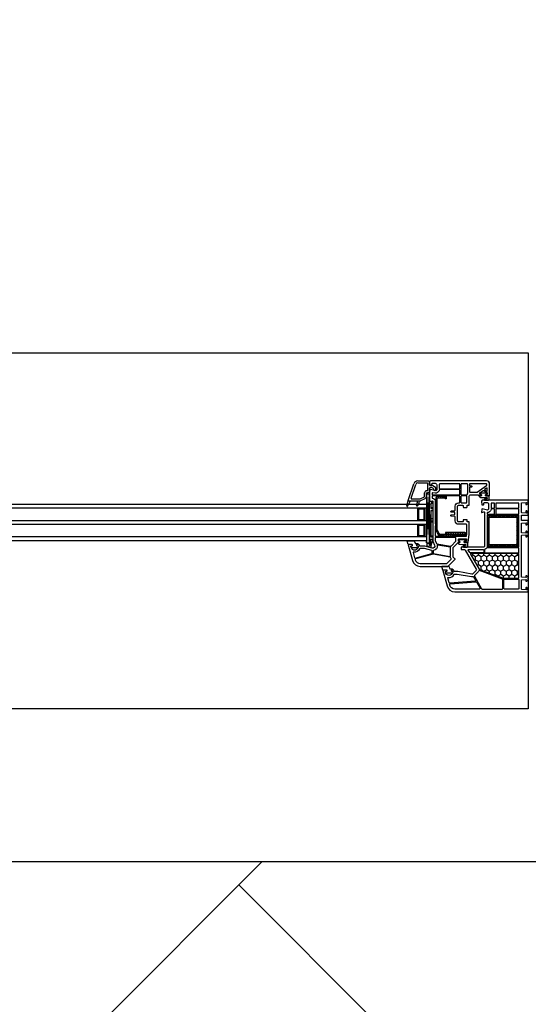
# Model space of a CAD drawing. Header units: millimetres. Extents: x 53645 to 137188, y 78097 to 135542.
# Tile 22 of 256: x 65421 to 65921, y 84562 to 85530. Entities that reach past the tile are written whole.
import ezdxf

# ---------------------------------------------------------------- set-up
doc = ezdxf.new("R2010")
doc.units = ezdxf.units.MM
doc.layers.add('GP-POKRITIE1', color=7, linetype='Continuous', lineweight=9)

# ---------------------------------------------------------------- blocks, each defined once
blk = doc.blocks.new('3432')
h = blk.add_hatch()
h.set_pattern_fill('HONEY', color=0, angle=90, style=0)
h.set_pattern_definition([(90, (-13108.2898, 212.3573), (-2.74963, 4.7625), [3.175, -6.35]), (210, (-13108.2898, 212.3573), (-2.74963, -4.7625), [3.175, -6.35]), (150, (-13108.2898, 212.3573), (-5.49926, 6e-07), [-6.35, 3.175])])
h.paths.add_polyline_path([(-13236.67, 302.59, 0.57735), (-13237.1, 301.84), (-13229.42, 288.53, -0.079163), (-13229.02, 287.5, 0.259107), (-13228.71, 287.14), (-13205.03, 278.52, 0.087489), (-13204.86, 278.49), (-13190.15, 278.49, 0.414214), (-13189.65, 278.99), (-13189.65, 302.09, 0.414214), (-13190.15, 302.59)])
at = {"color": 0}
for p, q in [((-13298.41, 354.9), (-13292.85, 371.29)), ((-13295.67, 357.06), (-13291.05, 370.68)), ((-13289.15, 372.1), (-13279.83, 372.1)), ((-13289.06, 374), (-13278.18, 374)), ((-13279.33, 364.9), (-13279.33, 371.6)), ((-13278.18, 374), (-13277.43, 373.25)), ((-13277.43, 369.96), (-13277.43, 373.25)), ((-13275.23, 369.75), (-13276.84, 369.47)), ((-13271.68, 367.7), (-13275.23, 369.75)), ((-13286.76, 356.45), (-13282.61, 358.47)), ((-13282.33, 358.92), (-13282.33, 362.3)), ((-13280.43, 358.92), (-13280.43, 362)), ((-13280.41, 313.17), (-13277.42, 361.18)), ((-13280.41, 361.18), (-13277.42, 313.17)), ((-13280.23, 364.4), (-13279.83, 364.4)), ((-13279.93, 362.5), (-13279.53, 362.5)), ((-13277.43, 364.6), (-13277.43, 366.91)), ((-13275.77, 367.62), (-13277.01, 367.4)), ((-13273.68, 366.55), (-13275.44, 367.56)), ((-13273.43, 365.65), (-13273.43, 366.11)), ((-13271.43, 365.65), (-13271.43, 367.27)), ((-13268.3, 357.33), (-13269.78, 358.8)), ((-13266.04, 357.33), (-13267.54, 358.83)), ((-13263.78, 357.33), (-13265.28, 358.83)), ((-13262.95, 358.76), (-13263.01, 358.83)), ((-13299.86, 349.5), (-13298.42, 354.88)), ((-13299.12, 349.2), (-13296.13, 354.5)), ((-13298.43, 354.8), (-13298.43, 354.8)), ((-13298.13, 354.5), (-13286.98, 354.5)), ((-13295.2, 356.4), (-13286.98, 356.4)), ((-13289.32, 354.32), (-13289.32, 354.5)), ((-13287.87, 352.48), (-13287.52, 354.5)), ((-13285.93, 354.74), (-13281.78, 356.76)), ((-13277.43, 353.61), (-13275.73, 354.07)), ((-13277.43, 310.65), (-13277.43, 353.61)), ((-13277.43, 351.67), (-13275.73, 351.67)), ((-13276.23, 351.67), (-13276.23, 346.97)), ((-13275.73, 354.07), (-13275.73, 351.67)), ((-13269.95, 354.45), (-13271.45, 355.95)), ((-13269.95, 352.19), (-13271.45, 353.69)), ((-13269.95, 349.92), (-13271.45, 351.42)), ((-13269.95, 347.66), (-13271.45, 349.16)), ((-13269.95, 356.71), (-13271.14, 357.9)), ((-13288.41, 347.28), (-13289.41, 347.28)), ((-13288.41, 346.28), (-13289.41, 346.28)), ((-13288.41, 346.28), (-13289.41, 346.28)), ((-13288.41, 345.28), (-13289.41, 345.28)), ((-13288.41, 344.28), (-13289.41, 344.28)), ((-13288.41, 343.28), (-13289.41, 343.28)), ((-13288.41, 342.28), (-13289.41, 342.28)), ((-13288.41, 341.28), (-13289.41, 341.28)), ((-13288.41, 340.28), (-13289.41, 340.28)), ((-13288.41, 339.28), (-13289.41, 339.28)), ((-13288.41, 346.28), (-13288.41, 347.28)), ((-13287.91, 347.28), (-13287.91, 346.28)), ((-13286.91, 347.28), (-13286.91, 346.28)), ((-13285.91, 347.28), (-13285.91, 346.28)), ((-13284.91, 347.28), (-13284.91, 346.28)), ((-13283.91, 347.28), (-13283.91, 346.28)), ((-13282.91, 347.28), (-13281.91, 347.28)), ((-13282.91, 346.28), (-13282.91, 347.28)), ((-13282.91, 346.28), (-13281.91, 346.28)), ((-13282.91, 346.28), (-13281.91, 346.28)), ((-13282.91, 345.28), (-13281.91, 345.28)), ((-13282.91, 344.28), (-13281.91, 344.28)), ((-13282.91, 343.28), (-13281.91, 343.28)), ((-13282.91, 342.28), (-13281.91, 342.28)), ((-13282.91, 341.28), (-13281.91, 341.28)), ((-13282.91, 340.28), (-13281.91, 340.28)), ((-13282.91, 339.28), (-13281.91, 339.28)), ((-13277.43, 341.2), (-13277.43, 317)), ((-13276.23, 347.97), (-13274.43, 347.97)), ((-13276.23, 346.97), (-13274.43, 346.97)), ((-13276.23, 344.97), (-13274.43, 344.97)), ((-13276.23, 344.97), (-13276.23, 318.97)), ((-13274.43, 347.97), (-13274.43, 316.97)), ((-13269.95, 345.4), (-13271.45, 346.9)), ((-13269.95, 343.13), (-13271.45, 344.63)), ((-13269.95, 340.87), (-13271.45, 342.37)), ((-13269.95, 338.61), (-13271.45, 340.11)), ((-13218.83, 337.43), (-13220.23, 338.83)), ((-13217.57, 338.3), (-13219.05, 339.78)), ((-13215.45, 338.3), (-13216.95, 339.8)), ((-13213.33, 338.3), (-13214.83, 339.8)), ((-13211.21, 338.3), (-13212.71, 339.8)), ((-13209.09, 338.3), (-13210.59, 339.8)), ((-13206.96, 338.3), (-13208.46, 339.8)), ((-13204.84, 338.3), (-13206.34, 339.8)), ((-13202.72, 338.3), (-13204.22, 339.8)), ((-13200.6, 338.3), (-13202.1, 339.8)), ((-13198.48, 338.3), (-13199.98, 339.8)), ((-13196.36, 338.3), (-13197.86, 339.8)), ((-13194.24, 338.3), (-13195.74, 339.8)), ((-13192.12, 338.3), (-13193.62, 339.8)), ((-13190.38, 338.68), (-13191.44, 339.75)), ((-13288.41, 338.28), (-13289.41, 338.28)), ((-13288.41, 337.28), (-13289.41, 337.28)), ((-13288.41, 336.28), (-13289.41, 336.28)), ((-13288.41, 331.28), (-13289.41, 331.28)), ((-13288.41, 330.28), (-13289.41, 330.28)), ((-13288.41, 330.28), (-13289.41, 330.28)), ((-13288.41, 329.28), (-13289.41, 329.28)), ((-13288.41, 336.28), (-13288.41, 335.28)), ((-13288.41, 330.28), (-13288.41, 331.28)), ((-13287.91, 336.28), (-13287.91, 335.28)), ((-13287.91, 331.28), (-13287.91, 330.28)), ((-13286.91, 336.28), (-13286.91, 335.28)), ((-13286.91, 331.28), (-13286.91, 330.28)), ((-13285.91, 336.28), (-13285.91, 335.28)), ((-13285.91, 331.28), (-13285.91, 330.28)), ((-13284.91, 336.28), (-13284.91, 335.28)), ((-13284.91, 331.28), (-13284.91, 330.28)), ((-13283.91, 336.28), (-13283.91, 335.28)), ((-13283.91, 331.28), (-13283.91, 330.28)), ((-13282.91, 338.28), (-13281.91, 338.28)), ((-13282.91, 337.28), (-13281.91, 337.28)), ((-13282.91, 336.28), (-13282.91, 335.28)), ((-13282.91, 336.28), (-13281.91, 336.28)), ((-13282.91, 331.28), (-13281.91, 331.28)), ((-13282.91, 330.28), (-13282.91, 331.28)), ((-13282.91, 330.28), (-13281.91, 330.28)), ((-13282.91, 330.28), (-13281.91, 330.28)), ((-13282.91, 329.28), (-13281.91, 329.28)), ((-13276.23, 336.97), (-13274.43, 336.97)), ((-13276.23, 334.97), (-13274.43, 334.97)), ((-13276.23, 333.97), (-13274.43, 333.97)), ((-13269.95, 336.35), (-13271.45, 337.85)), ((-13269.95, 334.08), (-13271.45, 335.58)), ((-13269.95, 331.82), (-13271.45, 333.32)), ((-13269.95, 329.56), (-13271.45, 331.06)), ((-13218.83, 335.31), (-13220.33, 336.81)), ((-13218.83, 333.19), (-13220.33, 334.69)), ((-13218.83, 331.07), (-13220.33, 332.57)), ((-13218.83, 328.95), (-13220.33, 330.45)), ((-13190.33, 336.51), (-13191.83, 338.01)), ((-13190.33, 334.39), (-13191.83, 335.89)), ((-13190.33, 332.27), (-13191.83, 333.77)), ((-13190.33, 330.15), (-13191.83, 331.65)), ((-13190.33, 328.02), (-13191.83, 329.52)), ((-13288.41, 328.28), (-13289.41, 328.28)), ((-13288.41, 327.28), (-13289.41, 327.28)), ((-13288.41, 326.28), (-13289.41, 326.28)), ((-13288.41, 325.28), (-13289.41, 325.28)), ((-13288.41, 324.28), (-13289.41, 324.28)), ((-13288.41, 323.28), (-13289.41, 323.28)), ((-13288.41, 322.28), (-13289.41, 322.28)), ((-13288.41, 321.28), (-13289.41, 321.28)), ((-13288.41, 320.28), (-13289.41, 320.28)), ((-13288.41, 320.28), (-13288.41, 319.28)), ((-13287.91, 320.28), (-13287.91, 319.28)), ((-13286.91, 320.28), (-13286.91, 319.28)), ((-13285.91, 320.28), (-13285.91, 319.28)), ((-13284.91, 320.28), (-13284.91, 319.28)), ((-13283.91, 320.28), (-13283.91, 319.28)), ((-13282.91, 328.28), (-13281.91, 328.28)), ((-13282.91, 327.28), (-13281.91, 327.28)), ((-13282.91, 326.28), (-13281.91, 326.28)), ((-13282.91, 325.28), (-13281.91, 325.28)), ((-13282.91, 324.28), (-13281.91, 324.28)), ((-13282.91, 323.28), (-13281.91, 323.28)), ((-13282.91, 322.28), (-13281.91, 322.28)), ((-13282.91, 321.28), (-13281.91, 321.28)), ((-13282.91, 320.28), (-13282.91, 319.28)), ((-13282.91, 320.28), (-13281.91, 320.28)), ((-13276.23, 319.97), (-13274.43, 319.97)), ((-13276.23, 318.97), (-13276.23, 319.57)), ((-13269.95, 327.3), (-13271.45, 328.8)), ((-13268.6, 323.68), (-13271.45, 326.53)), ((-13267.21, 320.03), (-13269.69, 322.51)), ((-13264.94, 320.03), (-13266.44, 321.53)), ((-13262.68, 320.03), (-13264.18, 321.53)), ((-13260.42, 320.03), (-13261.92, 321.53)), ((-13260, 321.87), (-13261.58, 323.45)), ((-13258.16, 320.03), (-13259.66, 321.53)), ((-13257.74, 321.87), (-13259.32, 323.45)), ((-13255.89, 320.03), (-13257.39, 321.53)), ((-13255.48, 321.87), (-13257.06, 323.45)), ((-13253.63, 320.03), (-13255.13, 321.53)), ((-13253.21, 321.87), (-13254.79, 323.45)), ((-13251.37, 320.03), (-13252.87, 321.53)), ((-13250.95, 321.87), (-13252.53, 323.45)), ((-13249.1, 320.03), (-13250.6, 321.53)), ((-13248.69, 321.87), (-13250.27, 323.45)), ((-13246.84, 320.03), (-13248.34, 321.53)), ((-13246.42, 321.87), (-13248, 323.45)), ((-13244.58, 320.03), (-13246.08, 321.53)), ((-13244.16, 321.87), (-13245.74, 323.45)), ((-13242.53, 320.24), (-13243.82, 321.53)), ((-13241.8, 321.78), (-13243.48, 323.45)), ((-13218.83, 326.83), (-13220.33, 328.33)), ((-13218.83, 324.7), (-13220.33, 326.2)), ((-13218.83, 322.58), (-13220.33, 324.08)), ((-13218.83, 320.46), (-13220.33, 321.96)), ((-13218.83, 318.34), (-13220.33, 319.84)), ((-13190.33, 325.9), (-13191.83, 327.4)), ((-13190.33, 323.78), (-13191.83, 325.28)), ((-13190.33, 321.66), (-13191.83, 323.16)), ((-13190.33, 319.54), (-13191.83, 321.04)), ((-13279.99, 309.82), (-13279.99, 312.87)), ((-13279.99, 312.87), (-13277.42, 312.87)), ((-13277.42, 309.14), (-13279.99, 309.82)), ((-13277.43, 314.97), (-13276.23, 314.97)), ((-13276.23, 310.37), (-13277.43, 310.65)), ((-13276.23, 318.97), (-13274.43, 318.97)), ((-13276.23, 310.37), (-13276.23, 316.97)), ((-13276.23, 316.97), (-13274.43, 316.97)), ((-13274.43, 316.97), (-13276.23, 310.37)), ((-13276.23, 310.65), (-13276.23, 316.97)), ((-13276.22, 310.39), (-13276.22, 308.52)), ((-13218.83, 316.22), (-13220.33, 317.72)), ((-13218.83, 314.1), (-13220.33, 315.6)), ((-13218.83, 311.98), (-13220.33, 313.48)), ((-13218.77, 309.8), (-13220.33, 311.36)), ((-13216.65, 309.8), (-13218.15, 311.3)), ((-13214.53, 309.8), (-13216.03, 311.3)), ((-13212.41, 309.8), (-13213.91, 311.3)), ((-13210.28, 309.8), (-13211.78, 311.3)), ((-13208.16, 309.8), (-13209.66, 311.3)), ((-13206.04, 309.8), (-13207.54, 311.3)), ((-13203.92, 309.8), (-13205.08, 310.95)), ((-13201.8, 309.8), (-13203.3, 311.3)), ((-13199.68, 309.8), (-13201.18, 311.3)), ((-13197.56, 309.8), (-13199.06, 311.3)), ((-13195.44, 309.8), (-13196.94, 311.3)), ((-13193.31, 309.8), (-13194.81, 311.3)), ((-13191.29, 309.9), (-13192.69, 311.3)), ((-13190.33, 317.42), (-13191.83, 318.92)), ((-13190.33, 315.3), (-13191.83, 316.8)), ((-13190.33, 313.17), (-13191.83, 314.67)), ((-13190.34, 311.07), (-13191.83, 312.55)), ((-13277.42, 308.85), (-13277.42, 309.14)), ((-13276.22, 308.52), (-13277.42, 308.85))]:
    blk.add_line(p, q, dxfattribs=at)
for points in [[(-15180.45, 500), (-13180.43, 500), (-13180.43, 150), (-15180.45, 150)], [(-13280.41, 315.18), (-13280.41, 313.17), (-13277.42, 313.17), (-13277.42, 361.18), (-13280.41, 361.18)], [(-13280.43, 347.28), (-13818.45, 347.28), (-13818.45, 351.28), (-13280.43, 351.28)], [(-13281.91, 347.28), (-13289.41, 347.28), (-13289.41, 335.28), (-13281.91, 335.28)], [(-13282.91, 346.28), (-13288.41, 346.28), (-13288.41, 336.28), (-13282.91, 336.28)], [(-13280.43, 331.28), (-13818.45, 331.28), (-13818.45, 335.28), (-13280.43, 335.28)], [(-13281.91, 331.28), (-13289.41, 331.28), (-13289.41, 319.28), (-13281.91, 319.28)], [(-13282.91, 330.28), (-13288.41, 330.28), (-13288.41, 320.28), (-13282.91, 320.28)], [(-13280.42, 315.28), (-13818.44, 315.28), (-13818.44, 319.28), (-13280.43, 319.28)]]:
    blk.add_lwpolyline(points, close=True, dxfattribs=at)
for points in [[(-13276.68, 374), (-13277.43, 373.25), (-13277.43, 372.75), (-13277.24, 369.97, 0.446275), (-13276.66, 369.51), (-13275.54, 369.7, 0.36397), (-13275.13, 370.2), (-13275.13, 371.2, -0.414214), (-13274.63, 371.7), (-13271.93, 371.7, -0.414214), (-13270.43, 370.2), (-13270.43, 365.43), (-13271.43, 364.43), (-13276.65, 365.49, 0.454146), (-13277.25, 365.03), (-13277.42, 362.41, 0.016582), (-13277.43, 362.21), (-13277.43, 354.3, 0.493145), (-13277.05, 354.01), (-13275.06, 354.54, -0.493145), (-13274.43, 354.06), (-13274.43, 331.71, 0.201513), (-13274.28, 331.36, -0.420084), (-13274.28, 330.64, 0.201513), (-13274.43, 330.29), (-13274.43, 315), (-13272.59, 310.8, -0.628383), (-13274.94, 308.07), (-13282.15, 310), (-13286.93, 310, -0.414214), (-13287.43, 310.5, 0.414214), (-13288.43, 311.5), (-13290.07, 311.5), (-13290.25, 311.2, 0.57735), (-13289.73, 310.3), (-13289.29, 310.3, -0.38517), (-13288.79, 309.85, -1.105542), (-13295.76, 309.85, -0.38517), (-13295.26, 310.3), (-13294.83, 310.3, 0.57735), (-13294.31, 311.2), (-13294.48, 311.5), (-13298.13, 311.5, 0.493145), (-13298.42, 311.12), (-13294.34, 295.93, 0.339454), (-13286.62, 290), (-13259.84, 290, 0.198912), (-13259.13, 290.29), (-13252.57, 296.85, 0.414214), (-13252.57, 297.56), (-13254.28, 299.27, -0.198912), (-13254.43, 299.62), (-13254.43, 308.29, -0.198912), (-13254.28, 308.65), (-13249.57, 313.35, -0.198912), (-13249.22, 313.5), (-13247.78, 313.5), (-13247.61, 313.8, 0.57735), (-13248.13, 314.7), (-13248.63, 314.7, -0.414214), (-13249.13, 315.2), (-13249.13, 316.6, -0.414214), (-13248.63, 317.1), (-13241.64, 317.1, -0.455633), (-13241.14, 316.53), (-13241.34, 315.13, -0.373972), (-13241.83, 314.7), (-13243.03, 314.7, 0.57735), (-13243.55, 313.8), (-13243.37, 313.5), (-13239.98, 313.5, 0.373885), (-13239.49, 313.93), (-13238.43, 321.5), (-13238.43, 333.6, 0.414214), (-13238.73, 333.9), (-13240.33, 333.9, -0.414214), (-13240.63, 334.2), (-13240.63, 335.6, 0.414214), (-13240.93, 335.9), (-13244.03, 335.9, 0.414214), (-13244.33, 335.6), (-13244.33, 334.4, -0.414214), (-13244.83, 333.9), (-13248.93, 333.9, -0.414214), (-13249.93, 334.9), (-13249.93, 341.29, 0.201513), (-13250.08, 341.64, -0.420084), (-13250.08, 342.36, 0.201513), (-13249.93, 342.71), (-13249.93, 349.1, -0.414214), (-13248.93, 350.1), (-13244.83, 350.1, -0.414214), (-13244.33, 349.6), (-13244.33, 348.4, 0.414214), (-13244.03, 348.1), (-13240.93, 348.1, 0.414214), (-13240.63, 348.4), (-13240.63, 349.8, -0.414214), (-13240.33, 350.1), (-13238.73, 350.1, 0.414214), (-13238.43, 350.4), (-13238.43, 359, -0.414214), (-13236.93, 360.5), (-13229.93, 360.5, -0.414214), (-13229.43, 360, 0.414214), (-13228.93, 359.5), (-13226.78, 359.5), (-13226.61, 359.8, 0.57735), (-13227.13, 360.7), (-13227.63, 360.7, -0.414214), (-13228.13, 361.2), (-13228.13, 362.17, -0.244698), (-13227.91, 362.58), (-13224.86, 364.72, -0.315299), (-13224.29, 364.72), (-13220.94, 362.37, -0.244698), (-13220.73, 361.96), (-13220.73, 361.2, -0.414214), (-13221.23, 360.7), (-13222.03, 360.7, 0.57735), (-13222.55, 359.8), (-13222.37, 359.5), (-13218.73, 359.5, 0.414214), (-13218.43, 359.8), (-13218.43, 371, 0.414214), (-13221.43, 374)], [(-13267.43, 371.2, 0.414214), (-13267.93, 370.7), (-13267.93, 366.7, 0.414214), (-13267.43, 366.2), (-13248.23, 366.2, 0.414214), (-13247.73, 366.7), (-13247.73, 370.7, 0.414214), (-13248.23, 371.2)], [(-13246.13, 371.2, 0.414214), (-13246.63, 370.7), (-13246.63, 361, 0.414214), (-13246.13, 360.5), (-13240.96, 360.5, 0.284915), (-13240.51, 360.78, -0.045769), (-13240.13, 361.4, 0.162278), (-13240.03, 361.7), (-13240.03, 370.7, 0.414214), (-13240.53, 371.2)], [(-13237.73, 371.2, 0.414214), (-13238.23, 370.7), (-13238.23, 369.7, 0.414214), (-13237.73, 369.2), (-13236.43, 369.2, -0.414214), (-13235.93, 368.7), (-13235.93, 368.5, -0.414214), (-13236.43, 368), (-13237.73, 368, 0.414214), (-13238.23, 367.5), (-13238.23, 363.49, 0.436376), (-13237.69, 362.99, -0.01877), (-13237.43, 363), (-13230.96, 363, 0.153915), (-13230.67, 363.09), (-13221.44, 369.56, 0.244698), (-13221.23, 369.97), (-13221.23, 370.7, 0.414214), (-13221.73, 371.2)], [(-13267.46, 365.5, 0.372896), (-13267.95, 365.07, -0.161969), (-13268.66, 363.66), (-13269.66, 362.66, -0.251647), (-13271.92, 361.98), (-13274.33, 362.47, 0.4743), (-13274.93, 361.98), (-13274.93, 361, 0.414214), (-13274.43, 360.5), (-13248.23, 360.5, 0.414214), (-13247.73, 361), (-13247.73, 365, 0.414214), (-13248.23, 365.5)], [(-13260.63, 359.4, 0.414214), (-13261.13, 358.9), (-13261.13, 356.9, -1), (-13262.13, 356.9), (-13262.13, 358.9, 0.414214), (-13262.63, 359.4), (-13274.43, 359.4, 0.414214), (-13274.93, 358.9), (-13274.93, 357.61, 0.387795), (-13274.47, 357.11, -0.387795), (-13271.93, 354.32), (-13271.93, 332.31, -0.229416), (-13271.93, 329.69), (-13271.93, 320.1, 0.414214), (-13271.43, 319.6), (-13241.65, 319.6, 0.373972), (-13241.16, 320.03), (-13240.93, 321.64, 0.034844), (-13240.93, 321.71), (-13240.93, 330.9, 0.414214), (-13241.43, 331.4), (-13248.93, 331.4, -0.414214), (-13252.43, 334.9), (-13252.43, 338.72, 0.39896), (-13252.9, 339.22), (-13255.95, 339.38, -0.39896), (-13256.43, 339.87), (-13256.43, 340.31, -0.39896), (-13255.95, 340.8), (-13253.16, 340.95, 0.442836), (-13252.69, 341.52, -0.074681), (-13252.69, 342.48, 0.442836), (-13253.16, 343.05), (-13255.95, 343.2, -0.39896), (-13256.43, 343.69), (-13256.43, 344.13, -0.39896), (-13255.95, 344.62), (-13252.9, 344.78, 0.39896), (-13252.43, 345.28), (-13252.43, 349.1, -0.414214), (-13248.93, 352.6), (-13248.23, 352.6, 0.414214), (-13247.73, 353.1), (-13247.73, 358.9, 0.414214), (-13248.23, 359.4)], [(-13271.45, 356.83), (-13271.45, 326.5, 0.116434), (-13271.24, 325.61), (-13269, 321.13, 0.284079), (-13267.21, 320.03), (-13243.3, 320.03, 0.414214), (-13241.8, 321.53), (-13241.8, 321.95, 0.414214), (-13243.3, 323.45), (-13261.8, 323.45), (-13261.8, 321.87), (-13243.21, 321.87, -0.940252), (-13243.18, 321.53), (-13267.08, 321.53, -0.228035), (-13267.66, 321.81), (-13269.89, 326.28, -0.116434), (-13269.95, 326.5), (-13269.95, 356.83, -0.414214), (-13269.45, 357.33), (-13262.95, 357.33), (-13262.95, 358.83), (-13269.45, 358.83, 0.414214)], [(-13246.13, 359.4, 0.414214), (-13246.63, 358.9), (-13246.63, 353.1, 0.414214), (-13246.13, 352.6), (-13241.43, 352.6, 0.414214), (-13240.93, 353.1), (-13240.93, 358.9, 0.414214), (-13241.43, 359.4)], [(-13221.56, 360.68, 0.414214), (-13221.06, 361.18, 0.054959), (-13221.15, 361.94, 0.351258), (-13221.34, 362.1), (-13227.78, 362.1, 0.351258), (-13227.98, 361.94, 0.054959), (-13228.06, 361.18, 0.414214), (-13227.56, 360.68), (-13227.11, 360.68, -0.57735), (-13226.59, 359.78), (-13226.76, 359.48), (-13228.23, 359.48, 0.414214), (-13228.43, 359.28), (-13228.43, 358.81, 0.407864), (-13227.45, 357.81), (-13221.24, 357.68, -0.433601), (-13220.85, 357.24), (-13220.88, 356.92, -0.363714), (-13221.6, 356.19), (-13222.57, 356.11, -0.169782), (-13222.76, 356.16, 1.241435), (-13223.21, 354.99), (-13220.12, 354.99, 0.414214), (-13218.92, 356.19), (-13218.92, 359.18, 0.414214), (-13219.22, 359.48), (-13222.36, 359.48), (-13222.53, 359.78, -0.57735), (-13222.01, 360.68)], [(-13223.12, 365.94, 0.520567), (-13223.12, 365.12), (-13221.51, 363.99, 0.606815), (-13220.73, 364.4), (-13220.73, 366.65, 0.606815), (-13221.51, 367.06)], [(-13224.43, 309), (-13245.93, 309, 0.414214), (-13246.43, 308.5), (-13246.43, 307, 0.414214), (-13245.93, 306.5), (-13243.23, 306.5, -0.267949), (-13242.36, 306), (-13231.56, 287.29, -0.339454), (-13231.72, 286.09), (-13235.01, 282.8, -0.245592), (-13235.89, 282.52), (-13249.73, 284.95, 0.043661), (-13250.25, 285), (-13252.93, 285, -0.414214), (-13253.43, 285.5, 0.414214), (-13254.43, 286.5), (-13256.07, 286.5), (-13256.25, 286.2, 0.57735), (-13255.73, 285.3), (-13255.28, 285.3, -0.414214), (-13254.78, 284.8), (-13254.78, 284.5, -1), (-13261.78, 284.5), (-13261.78, 284.8, -0.414214), (-13261.28, 285.3), (-13260.83, 285.3, 0.57735), (-13260.31, 286.2), (-13260.48, 286.5), (-13264.13, 286.5, 0.493145), (-13264.42, 286.12), (-13260.34, 270.93, 0.339454), (-13252.62, 265), (-13180.93, 265, 0.414214), (-13180.43, 265.5), (-13180.43, 267.41), (-13180.43, 267.7), (-13181.93, 269.2), (-13182.43, 269.2, 0.414214), (-13182.93, 268.7), (-13182.93, 268.3, 0.198912), (-13182.87, 268.16), (-13182.22, 267.51, -0.700208), (-13182.46, 267), (-13186.67, 267.37, -0.388879), (-13187.13, 267.87), (-13187.13, 276.46, -0.388879), (-13186.67, 276.96), (-13182.75, 277.3, -0.700208), (-13182.51, 276.79), (-13182.87, 276.44, 0.198912), (-13182.93, 276.3), (-13182.93, 275.9, 0.414214), (-13182.43, 275.4), (-13181.93, 275.4), (-13180.43, 276.9), (-13180.43, 279.4), (-13181.93, 280.9), (-13182.43, 280.9, 0.414214), (-13182.93, 280.4), (-13182.93, 280, 0.198912), (-13182.87, 279.86), (-13182.51, 279.51, -0.700208), (-13182.75, 279), (-13186.67, 279.34, -0.388879), (-13187.13, 279.84), (-13187.13, 320.16, -0.388879), (-13186.67, 320.66), (-13182.75, 321, -0.700208), (-13182.51, 320.49), (-13182.87, 320.14, 0.198912), (-13182.93, 320), (-13182.93, 319.6, 0.414214), (-13182.43, 319.1), (-13181.93, 319.1), (-13180.43, 320.6), (-13180.43, 323.1), (-13181.93, 324.6), (-13182.43, 324.6, 0.414214), (-13182.93, 324.1), (-13182.93, 323.7, 0.198912), (-13182.87, 323.56), (-13182.51, 323.21, -0.700208), (-13182.75, 322.7), (-13186.67, 323.04, -0.388879), (-13187.13, 323.54), (-13187.13, 332.13, -0.388879), (-13186.67, 332.63), (-13182.46, 333, -0.700208), (-13182.22, 332.49), (-13182.87, 331.84, 0.198912), (-13182.93, 331.7), (-13182.93, 331.3, 0.414214), (-13182.43, 330.8), (-13181.93, 330.8), (-13180.43, 332.3), (-13180.43, 332.59), (-13180.43, 334.5, 0.414214), (-13180.93, 335), (-13186.63, 335, -0.414214), (-13187.13, 335.5), (-13187.13, 339.9, -0.414214), (-13186.63, 340.4), (-13180.93, 340.4, 0.414214), (-13180.43, 340.9), (-13180.43, 343.1), (-13181.93, 344.6), (-13182.43, 344.6, 0.414214), (-13182.93, 344.1), (-13182.93, 343.7, 0.198912), (-13182.87, 343.56), (-13182.22, 342.91, -0.700208), (-13182.46, 342.4), (-13186.67, 342.77, -0.388879), (-13187.13, 343.27), (-13187.13, 352.13, -0.388879), (-13186.67, 352.63), (-13182.46, 353, -0.700208), (-13182.22, 352.49), (-13182.87, 351.84, 0.198912), (-13182.93, 351.7), (-13182.93, 351.3, 0.414214), (-13182.43, 350.8), (-13181.93, 350.8), (-13180.43, 352.3), (-13180.43, 352.59), (-13180.43, 354.5, 0.414214), (-13180.93, 355), (-13225.68, 355), (-13226.43, 354.25), (-13226.43, 353.75), (-13226.24, 350.97, 0.446275), (-13225.66, 350.51), (-13224.54, 350.7, 0.36397), (-13224.13, 351.2), (-13224.13, 352.2, -0.414214), (-13223.63, 352.7), (-13220.93, 352.7, -0.414214), (-13219.43, 351.2), (-13219.43, 346.43), (-13220.43, 345.43), (-13225.65, 346.49, 0.454146), (-13226.25, 346.03), (-13226.43, 343.32, 0.51393), (-13226.05, 343.01), (-13224.06, 343.54, -0.493145), (-13223.43, 343.06), (-13223.43, 310, -0.414214)], [(-13214.03, 347.2, 0.414214), (-13213.53, 347.7), (-13213.53, 351.7, 0.414214), (-13214.03, 352.2), (-13216.43, 352.2, 0.414214), (-13216.93, 351.7), (-13216.93, 347.7, 0.414214), (-13216.43, 347.2)], [(-13190.13, 347.2, 0.414214), (-13189.63, 347.7), (-13189.63, 351.7, 0.414214), (-13190.13, 352.2), (-13211.93, 352.2, 0.414214), (-13212.43, 351.7), (-13212.43, 347.7, 0.414214), (-13211.93, 347.2)], [(-13214.03, 341.5, 0.414214), (-13213.53, 342), (-13213.53, 346, 0.414214), (-13214.03, 346.5), (-13216.46, 346.5, 0.372896), (-13216.95, 346.07, -0.161969), (-13217.66, 344.66), (-13218.66, 343.66, -0.198912), (-13220.43, 342.93, 0.414214), (-13220.93, 342.43), (-13220.93, 342, 0.414214), (-13220.43, 341.5)], [(-13190.13, 309.4, 0.414214), (-13189.63, 309.9), (-13189.63, 319.1, -1), (-13189.63, 319.7), (-13189.63, 330.1, -1), (-13189.63, 330.7), (-13189.63, 339.9, 0.414214), (-13190.13, 340.4), (-13220.43, 340.4, 0.414214), (-13220.93, 339.9), (-13220.93, 309.9, 0.414214), (-13220.43, 309.4)], [(-13205.08, 311.3), (-13205.08, 309.8), (-13191.83, 309.8, 0.414214), (-13190.33, 311.3), (-13190.33, 338.3, 0.414214), (-13191.83, 339.8), (-13218.83, 339.8, 0.414214), (-13220.33, 338.3), (-13220.33, 311.3, 0.414214), (-13218.83, 309.8), (-13205.58, 309.8), (-13205.58, 311.3), (-13218.83, 311.3), (-13218.83, 338.3), (-13191.83, 338.3), (-13191.83, 311.3)], [(-13190.13, 341.5, 0.414214), (-13189.63, 342), (-13189.63, 346, 0.414214), (-13190.13, 346.5), (-13211.93, 346.5, 0.414214), (-13212.43, 346), (-13212.43, 342, 0.414214), (-13211.93, 341.5)], [(-13289.67, 312.61, -0.414214), (-13288.97, 311.91), (-13288.97, 311.81, -0.414214), (-13289.27, 311.51), (-13290.12, 311.51), (-13290.29, 311.21, 0.57735), (-13289.77, 310.31), (-13289.32, 310.31, -0.414214), (-13288.82, 309.81), (-13288.82, 309.51, -0.020024), (-13288.83, 309.23, -0.390947), (-13289.83, 308.31), (-13294.81, 308.31, -0.390947), (-13295.81, 309.23), (-13295.82, 309.51), (-13295.82, 309.81, -0.414214), (-13295.32, 310.31), (-13294.87, 310.31, 0.57735), (-13294.35, 311.21), (-13294.52, 311.51), (-13298.57, 311.51), (-13299.58, 314.9, -0.502334), (-13299.3, 315.28), (-13292.53, 315.28), (-13291.8, 312.85, 0.349418), (-13291.51, 312.61)], [(-13269.37, 311.01, 0.498043), (-13269.95, 310.46, -0.394481), (-13273.66, 305.57, 0.365019), (-13274.08, 305.07), (-13274.08, 303.12, 0.36397), (-13273.66, 302.62), (-13257.51, 299.77, 0.466308), (-13256.93, 300.27), (-13256.93, 308.39, 0.36397), (-13257.34, 308.89)], [(-13271.43, 318.5, 0.414214), (-13271.93, 318), (-13271.93, 315.63, 0.103244), (-13271.88, 315.43), (-13270.64, 312.58, 0.251284), (-13270.27, 312.28), (-13256.81, 309.91, 0.28183), (-13256.32, 310.1, -0.034736), (-13256.05, 310.41), (-13251.77, 314.69, 0.198912), (-13251.63, 315.04), (-13251.63, 318, 0.414214), (-13252.13, 318.5)], [(-13242.55, 314.68, 0.414214), (-13242.05, 315.18, 0.054959), (-13242.13, 315.94, 0.351258), (-13242.33, 316.1), (-13248.77, 316.1, 0.351258), (-13248.96, 315.94, 0.054959), (-13249.05, 315.18, 0.414214), (-13248.55, 314.68), (-13248.1, 314.68, -0.57735), (-13247.58, 313.78), (-13247.75, 313.48), (-13249.21, 313.48, 0.414214), (-13249.41, 313.28), (-13249.41, 312.81, 0.407864), (-13248.44, 311.81), (-13242.23, 311.68, -0.433601), (-13241.84, 311.24), (-13241.86, 310.92, -0.363714), (-13242.59, 310.19), (-13243.56, 310.11, -0.169782), (-13243.75, 310.16, 1.241435), (-13244.2, 308.99), (-13241.11, 308.99, 0.414214), (-13239.91, 310.19), (-13239.91, 313.18, 0.414214), (-13240.21, 313.48), (-13243.34, 313.48), (-13243.52, 313.78, -0.57735), (-13243, 314.68)], [(-13286.82, 307.5, 0.293253), (-13287.28, 307.21, -0.339137), (-13293.19, 304.08, 0.546119), (-13293.53, 303.7), (-13292.16, 298.6, 0.414214), (-13291.55, 298.24), (-13275.15, 302.64, 0.339454), (-13274.78, 303.12), (-13274.78, 305.05, 0.339454), (-13275.15, 305.53), (-13282.42, 307.48, 0.065543), (-13282.55, 307.5)], [(-13273.9, 301.95, 0.109518), (-13275.2, 301.9), (-13291.37, 297.57, 0.414214), (-13291.72, 296.95), (-13291.64, 296.65, 0.339454), (-13286.62, 292.8), (-13261, 292.8, 0.198912), (-13260.29, 293.09), (-13256.3, 297.08, 0.382222), (-13256.27, 297.75, -0.088112), (-13256.77, 298.67, 0.274835), (-13257.16, 299)], [(-13224.63, 303.3), (-13237.63, 303.3, -0.267949), (-13238.06, 303.55), (-13239.5, 306.05, -0.57735), (-13239.24, 306.5), (-13224.63, 306.5, -0.414214), (-13224.13, 306), (-13224.13, 303.8, -0.414214)], [(-13237.01, 302.59, 0.57735), (-13237.27, 302.14), (-13228.64, 287.19, 0.176327), (-13228.48, 287.06), (-13205, 278.51, 0.087489), (-13204.9, 278.49), (-13189.95, 278.49, 0.414214), (-13189.65, 278.79), (-13189.65, 302.29, 0.414214), (-13189.95, 302.59)], [(-13204.93, 278.5), (-13190.13, 278.5, 0.414214), (-13189.63, 279), (-13189.63, 302.1, 0.414214), (-13190.13, 302.6), (-13236.65, 302.6, 0.57735), (-13237.08, 301.85), (-13229.39, 288.54, -0.079163), (-13229, 287.51, 0.259107), (-13228.68, 287.15)], [(-13190.13, 303.3, 0.414214), (-13189.63, 303.8), (-13189.63, 307.8, 0.414214), (-13190.13, 308.3), (-13221.09, 308.3, 0.252264), (-13221.5, 308.08, -0.152167), (-13223.11, 306.76, 0.305615), (-13223.43, 306.29), (-13223.43, 303.8, 0.414214), (-13222.93, 303.3)], [(-13255.57, 287.56, -0.414214), (-13254.87, 286.86), (-13254.87, 286.76, -0.414214), (-13255.17, 286.46), (-13256.01, 286.46), (-13256.19, 286.16, 0.57735), (-13255.67, 285.26), (-13255.22, 285.26, -0.414214), (-13254.72, 284.76), (-13254.72, 284.46, -0.020024), (-13254.73, 284.18, -0.390947), (-13255.73, 283.26), (-13260.71, 283.26, -0.390947), (-13261.71, 284.18), (-13261.72, 284.46), (-13261.72, 284.76, -0.414214), (-13261.22, 285.26), (-13260.77, 285.26, 0.57735), (-13260.25, 286.16), (-13260.42, 286.46), (-13264.47, 286.46), (-13265.48, 289.85, -0.502334), (-13265.2, 290.23), (-13258.43, 290.23), (-13257.7, 287.8, 0.349418), (-13257.41, 287.56)], [(-13232.75, 275.6), (-13257.69, 273.42, -0.36397), (-13258.21, 273.79), (-13259.53, 278.7, -0.546119), (-13259.19, 279.08, 0.339137), (-13253.28, 282.21, -0.293253), (-13252.82, 282.5), (-13250.2, 282.5), (-13236.33, 280.05, 0.100742), (-13234.93, 280.09, -0.329802), (-13234.38, 279.85), (-13232.36, 276.35, -0.548619)], [(-13205.98, 267.8, 0.414214), (-13205.48, 268.3), (-13205.48, 277.18, 0.315299), (-13205.8, 277.65), (-13228.49, 285.91, 0.415199), (-13229.13, 285.61, -0.110369), (-13229.95, 284.32), (-13233.32, 280.95, 0.339454), (-13233.4, 280.35), (-13226.3, 268.05, 0.267949), (-13225.87, 267.8)], [(-13228.29, 267.8), (-13252.62, 267.8, -0.339454), (-13257.64, 271.65), (-13257.77, 272.12, -0.466308), (-13257.33, 272.75), (-13231.9, 274.97, -0.291473), (-13231.42, 274.72), (-13227.86, 268.55, -0.57735)], [(-13204.38, 268.3), (-13204.38, 276.9, -0.414214), (-13203.88, 277.4), (-13190.13, 277.4, -0.414214), (-13189.63, 276.9), (-13189.63, 268.3, -0.414214), (-13190.13, 267.8), (-13203.88, 267.8, -0.414214)]]:
    blk.add_lwpolyline(points, format="xyb", close=True, dxfattribs=at)
blk.add_lwpolyline([(-16750.47, 150), (-16750.47, 0), (0, 0), (0, 150)], dxfattribs=at)
for centre, radius, start, end in [((-13289.06, 370), 4, 90, 161.25191), ((-13289.06, 370), 2.1, 90, 161.25191), ((-13279.83, 371.6), 0.5, 0, 90), ((-13276.93, 369.96), 0.5, 180, 280), ((-13282.83, 358.92), 0.5, 295.92047, 0), ((-13280.23, 362.3), 2.1, 90, 180), ((-13282.83, 358.92), 2.4, 295.92047, 0), ((-13279.93, 362), 0.5, 90, 180), ((-13279.83, 364.9), 0.5, 270, 0), ((-13279.53, 364.6), 2.1, 270, 0), ((-13276.93, 366.91), 0.5, 100, 180), ((-13275.69, 367.13), 0.5, 60, 100), ((-13273.93, 366.11), 0.5, 0, 60), ((-13272.43, 365.65), 1, 180, 0), ((-13271.93, 367.27), 0.5, 0, 60), ((-13299.47, 349.4), 0.4, 165, 330.51332), ((-13298.13, 354.8), 0.3, 161.25191, 270), ((-13295.2, 356.9), 0.5, 161.25191, 270), ((-13289.83, 350.1), 0.6, 150.58004, 312.48598), ((-13297.32, 354.32), 8, 330.58004, 0), ((-13292.8, 353.34), 5, 312.48598, 350), ((-13286.98, 356.9), 0.5, 270, 295.92047), ((-13286.98, 356.9), 2.4, 270, 295.92047)]:
    blk.add_arc(centre, radius, start, end, dxfattribs=at)

msp = doc.modelspace()

# ---------------------------------------------------------------- hatches: boundary and pattern name
at = {"layer": 'GP-POKRITIE1', "ltscale": 100}
h = msp.add_hatch(dxfattribs=at)
h.set_pattern_fill('AR-HBONE', color=252, scale=3, angle=90)
h.set_pattern_definition([(135, (91714.96, -74594.3), (-431.0523, 7e-14), [914.4, -304.8]), (225, (91499.43, -74378.8), (-431.0523, 7e-14), [914.4, -304.8])])
h.paths.add_polyline_path([(61350.77, 95352.74), (73025.99, 95352.92), (73025.99, 96202.83), (77925.99, 96202.83), (77925.99, 95352.83), (89579.26, 95352.83), (83067.33, 84852.82), (80101.03, 84852.84), (80101.03, 83702.83), (59350.8, 83702.5), (59350.78, 84702.83), (76101.34, 84702.83), (76200.82, 84702.83), (79101.57, 84702.83), (79101.57, 87352.82), (83151.25, 87352.81), (83151.27, 88102.8), (83001.52, 88102.8), (83001.52, 93602.83), (83151.49, 93602.83), (83151.52, 94352.83), (76926.79, 94352.84), (76926.66, 95202.83), (73926.3, 95202.78), (73926.3, 94352.88), (61350.79, 94352.73)])

# ---------------------------------------------------------------- next in the draw order: block references
msp.add_blockref('3432', (79101.57, 84702.83))

doc.saveas('drawing.dxf')
